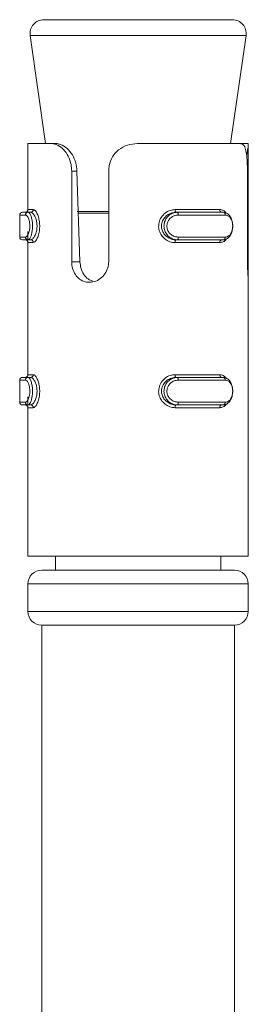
# Model space of a CAD drawing. Header units: millimetres. Extents: x -285 to 376, y -1480 to -23.
# Tile 30 of 38: x 20 to 28, y -59 to -23. Entities that reach past the tile are written whole.
import ezdxf

# ---------------------------------------------------------------- set-up
doc = ezdxf.new("R2010")
doc.units = ezdxf.units.MM

msp = doc.modelspace()

# ---------------------------------------------------------------- linework, layer by layer
at = {"color": 7, "linetype": 'Continuous', "lineweight": 15}
for p, q in [((20.481, -23.094), (27.328, -23.094)), ((19.986, -23.664), (20.547, -27.594)), ((27.261, -27.594), (27.823, -23.664)), ((19.904, -27.594), (19.904, -29.994)), ((19.904, -27.594), (20.742, -27.594)), ((20.742, -27.594), (20.92, -27.594)), ((23.88, -27.594), (27.607, -27.594)), ((27.896, -27.594), (27.607, -27.594)), ((27.904, -42.594), (27.904, -27.634)), ((21.492, -31.888), (21.492, -28.594)), ((21.685, -28.594), (21.792, -31.888)), ((22.836, -28.594), (22.836, -31.888)), ((27.874, -31.888), (27.874, -28.594)), ((19.605, -30.194), (19.605, -30.994)), ((19.705, -30.094), (19.908, -30.094)), ((20.001, -30.094), (19.908, -30.094)), ((25.279, -30.094), (25.331, -30.094)), ((25.331, -30.094), (26.995, -30.094)), ((19.908, -31.094), (19.705, -31.094)), ((19.904, -30.796), (19.904, -31.094)), ((20.001, -31.094), (19.908, -31.094)), ((25.279, -31.094), (25.331, -31.094)), ((26.995, -31.094), (25.331, -31.094)), ((19.904, -31.194), (19.904, -35.994)), ((27.897, -42.594), (27.897, -32.447)), ((19.705, -36.094), (19.908, -36.094)), ((20.001, -36.094), (19.908, -36.094)), ((25.279, -36.094), (25.331, -36.094)), ((25.331, -36.094), (26.995, -36.094)), ((19.605, -36.194), (19.605, -36.994)), ((19.904, -36.796), (19.904, -37.094)), ((19.908, -37.094), (19.705, -37.094)), ((19.904, -37.194), (19.904, -42.594)), ((20.001, -37.094), (19.908, -37.094)), ((25.279, -37.094), (25.331, -37.094)), ((26.995, -37.094), (25.331, -37.094)), ((19.904, -42.594), (27.897, -42.594)), ((20.904, -42.594), (20.904, -43.094)), ((26.904, -43.094), (26.904, -42.594)), ((27.897, -42.594), (27.904, -42.594)), ((20.404, -43.094), (27.404, -43.094)), ((19.904, -43.594), (19.904, -44.594)), ((27.904, -44.594), (27.904, -43.594)), ((20.404, -45.094), (20.404, -60.094)), ((20.404, -45.094), (27.404, -45.094)), ((27.404, -60.094), (27.404, -45.094))]:
    msp.add_line(p, q, dxfattribs=at)
at = {"color": 7, "linetype": 'Continuous', "lineweight": 0}
for p, q in [((19.994, -23.664), (19.986, -23.664)), ((27.823, -23.664), (19.994, -23.664)), ((21.492, -28.594), (21.685, -28.594)), ((19.904, -29.994), (20.096, -29.994)), ((25.246, -29.994), (26.869, -29.994)), ((19.813, -30.194), (19.605, -30.194)), ((21.694, -30.058), (22.836, -30.058)), ((22.836, -30.129), (21.714, -30.129)), ((27.07, -30.194), (25.363, -30.194)), ((19.605, -30.994), (19.813, -30.994)), ((25.363, -30.994), (27.07, -30.994)), ((20.096, -31.194), (19.904, -31.194)), ((26.869, -31.194), (25.246, -31.194)), ((21.492, -31.888), (21.792, -31.888)), ((19.904, -35.994), (20.096, -35.994)), ((25.246, -35.994), (26.869, -35.994)), ((19.813, -36.194), (19.605, -36.194)), ((27.07, -36.194), (25.363, -36.194)), ((19.605, -36.994), (19.813, -36.994)), ((20.096, -37.194), (19.904, -37.194)), ((26.869, -37.194), (25.246, -37.194)), ((25.363, -36.994), (27.07, -36.994)), ((27.904, -43.594), (19.904, -43.594)), ((19.904, -44.594), (27.904, -44.594))]:
    msp.add_line(p, q, dxfattribs=at)
at = {"color": 7, "linetype": 'Continuous', "lineweight": 0, "flags": 128}
for points in [[(25.246, -29.994), (25.246, -30.013), (25.248, -30.032), (25.251, -30.049), (25.255, -30.064), (25.261, -30.077), (25.266, -30.086), (25.273, -30.092), (25.279, -30.094)], [(25.331, -30.094), (25.337, -30.095), (25.343, -30.101), (25.349, -30.11), (25.354, -30.123), (25.358, -30.138), (25.361, -30.155), (25.363, -30.174), (25.363, -30.194)], [(25.279, -31.094), (25.273, -31.095), (25.266, -31.101), (25.261, -31.11), (25.255, -31.123), (25.251, -31.138), (25.248, -31.155), (25.246, -31.174), (25.246, -31.194)], [(25.363, -30.994), (25.363, -31.013), (25.361, -31.032), (25.358, -31.049), (25.354, -31.064), (25.349, -31.077), (25.343, -31.086), (25.337, -31.092), (25.331, -31.094)], [(25.246, -35.994), (25.246, -36.013), (25.248, -36.032), (25.251, -36.049), (25.255, -36.064), (25.261, -36.077), (25.266, -36.086), (25.273, -36.092), (25.279, -36.094)], [(25.331, -36.094), (25.337, -36.095), (25.343, -36.101), (25.349, -36.11), (25.354, -36.123), (25.358, -36.138), (25.361, -36.155), (25.363, -36.174), (25.363, -36.194)], [(25.279, -37.094), (25.273, -37.095), (25.266, -37.101), (25.261, -37.11), (25.255, -37.123), (25.251, -37.138), (25.248, -37.155), (25.246, -37.174), (25.246, -37.194)], [(25.363, -36.994), (25.363, -37.013), (25.361, -37.032), (25.358, -37.049), (25.354, -37.064), (25.349, -37.077), (25.343, -37.086), (25.337, -37.092), (25.331, -37.094)]]:
    msp.add_lwpolyline(points, dxfattribs=at)
at = {"color": 7, "linetype": 'Continuous', "lineweight": 15}
for centre, radius, start, end in [((20.481, -23.594), 0.5, 90, 188.1301), ((27.328, -23.594), 0.5, 351.8699, 90), ((19.804, -29.994), 0.1, 270, 0), ((19.705, -30.194), 0.1, 90, 180), ((27.404, -30.129), 0.5, 171.8699, 175.9247), ((19.705, -30.994), 0.1, 180, 270), ((19.804, -31.194), 0.1, 0, 90), ((19.705, -36.194), 0.1, 90, 180), ((19.804, -35.994), 0.1, 270, 0), ((19.705, -36.994), 0.1, 180, 270), ((19.804, -37.194), 0.1, 0, 90), ((20.404, -43.594), 0.5, 90, 180), ((27.404, -43.594), 0.5, 0, 90), ((20.404, -44.594), 0.5, 180, 270), ((27.404, -44.594), 0.5, 270, 0)]:
    msp.add_arc(centre, radius, start, end, dxfattribs=at)
at = {"color": 7, "linetype": 'Continuous', "lineweight": 0}
for centre, radius, start, end in [((19.999, -29.996), 0.0977, 271.4409, 1.3743), ((26.958, -30.005), 0.09, 172.8105, 260.2804), ((19.91, -30.191), 0.0975, 91.5763, 181.4866), ((26.98, -30.183), 0.0902, 353.0352, 80.6855), ((19.91, -30.996), 0.0975, 178.5048, 268.4323), ((19.999, -31.191), 0.0977, 358.6277, 88.5529), ((26.958, -31.182), 0.09, 99.7264, 187.1868), ((26.98, -31.005), 0.0902, 279.3055, 6.9739), ((19.91, -36.191), 0.0975, 91.5677, 181.4952), ((19.999, -35.996), 0.0977, 271.4471, 1.3723), ((26.958, -36.005), 0.09, 172.8132, 260.2736), ((26.98, -36.183), 0.0902, 353.0261, 80.6945), ((19.91, -36.996), 0.0975, 178.5134, 268.4237), ((19.999, -37.191), 0.0977, 358.6257, 88.5591), ((26.958, -37.182), 0.09, 99.7196, 187.1895), ((26.98, -37.004), 0.0902, 279.3145, 6.9648)]:
    msp.add_arc(centre, radius, start, end, dxfattribs=at)
at = {"color": 7, "linetype": 'Continuous', "lineweight": 15}
for points, knots in [([(21.492, -28.594), (21.487, -28.514), (21.476, -28.325), (21.376, -28.045), (21.203, -27.799), (20.988, -27.639), (20.831, -27.595), (20.752, -27.594), (20.742, -27.594)], [0, 0, 0, 0, 0.147077, 0.351354, 0.555298, 0.760037, 0.971376, 1, 1, 1, 1]), ([(20.92, -27.594), (20.976, -27.599), (21.107, -27.613), (21.328, -27.751), (21.524, -27.994), (21.653, -28.285), (21.675, -28.493), (21.685, -28.594)], [0, 0, 0, 0, 0.173196, 0.407728, 0.615899, 0.813566, 1, 1, 1, 1]), ([(23.88, -27.594), (23.757, -27.604), (23.512, -27.625), (23.19, -27.804), (22.963, -28.067), (22.851, -28.346), (22.841, -28.525), (22.836, -28.594)], [0, 0, 0, 0, 0.2271129, 0.4549051, 0.6672495, 0.8721221, 1, 1, 1, 1]), ([(27.874, -28.594), (27.872, -28.483), (27.87, -28.263), (27.846, -27.969), (27.796, -27.746), (27.717, -27.615), (27.642, -27.6), (27.607, -27.594)], [0, 0, 0, 0, 0.204181, 0.4083732, 0.6123256, 0.8181289, 1, 1, 1, 1]), ([(27.896, -27.594), (27.9, -27.604), (27.909, -27.624), (27.884, -27.808), (27.858, -27.976), (27.85, -28.082), (27.85, -28.082)], [0, 0, 0, 0, 0.340047, 0.681111, 0.999048, 1, 1, 1, 1]), ([(25.279, -30.094), (25.279, -30.094), (25.226, -30.094), (25.115, -30.111), (24.957, -30.19), (24.828, -30.321), (24.754, -30.483), (24.746, -30.652), (24.795, -30.807), (24.892, -30.939), (25.031, -31.041), (25.168, -31.087), (25.253, -31.094), (25.279, -31.094), (25.279, -31.094)], [0, 0, 0, 0, 0.000036, 0.10113, 0.213606, 0.327135, 0.435875, 0.536193, 0.632077, 0.730794, 0.836857, 0.949309, 0.999964, 1, 1, 1, 1]), ([(26.995, -30.094), (26.995, -30.094), (27.035, -30.094), (27.119, -30.114), (27.224, -30.203), (27.3, -30.339), (27.34, -30.502), (27.341, -30.669), (27.308, -30.823), (27.245, -30.954), (27.152, -31.052), (27.063, -31.089), (27.008, -31.094), (26.995, -31.094), (26.995, -31.094)], [0, 0, 0, 0, 0.000038, 0.112216, 0.224489, 0.337098, 0.445587, 0.547545, 0.646168, 0.74679, 0.852426, 0.963251, 0.999962, 1, 1, 1, 1]), ([(22.836, -31.888), (22.833, -31.941), (22.825, -32.076), (22.741, -32.283), (22.583, -32.476), (22.374, -32.604), (22.144, -32.652), (21.922, -32.614), (21.729, -32.496), (21.585, -32.311), (21.504, -32.097), (21.495, -31.95), (21.492, -31.888)], [0, 0, 0, 0, 0.0675425, 0.1728504, 0.2793817, 0.387325, 0.4946849, 0.6004061, 0.7059568, 0.8130299, 0.9210391, 1, 1, 1, 1]), ([(21.792, -31.888), (21.801, -31.97), (21.819, -32.136), (21.926, -32.355), (22.074, -32.525), (22.203, -32.577), (22.262, -32.601)], [0, 0, 0, 0, 0.2575419, 0.5152241, 0.7751636, 1, 1, 1, 1]), ([(27.897, -32.447), (27.896, -32.44), (27.892, -32.376), (27.882, -32.228), (27.874, -32.033), (27.874, -31.918), (27.874, -31.888)], [0, 0, 0, 0, 0.05027, 0.452077, 0.854482, 1, 1, 1, 1]), ([(25.279, -36.094), (25.279, -36.094), (25.226, -36.094), (25.115, -36.111), (24.957, -36.19), (24.828, -36.321), (24.754, -36.483), (24.746, -36.652), (24.795, -36.807), (24.892, -36.939), (25.031, -37.041), (25.168, -37.087), (25.253, -37.094), (25.279, -37.094), (25.279, -37.094)], [0, 0, 0, 0, 0.000036, 0.10113, 0.213606, 0.327131, 0.435871, 0.53619, 0.632078, 0.730792, 0.836857, 0.949309, 0.999964, 1, 1, 1, 1]), ([(26.995, -36.094), (26.995, -36.094), (27.035, -36.094), (27.119, -36.114), (27.224, -36.203), (27.3, -36.339), (27.34, -36.502), (27.341, -36.669), (27.308, -36.823), (27.245, -36.954), (27.152, -37.052), (27.063, -37.089), (27.008, -37.094), (26.995, -37.094), (26.995, -37.094)], [0, 0, 0, 0, 0.0000382, 0.112216, 0.2244872, 0.3370999, 0.4455845, 0.5475428, 0.6461664, 0.7467885, 0.8524245, 0.9632505, 0.9999618, 1, 1, 1, 1])]:
    msp.add_open_spline(points, degree=3, knots=knots, dxfattribs=at)
at = {"color": 7, "linetype": 'Continuous', "lineweight": 0}
for points, knots in [([(20.096, -29.994), (20.106, -29.995), (20.138, -30), (20.196, -30.057), (20.26, -30.179), (20.308, -30.339), (20.333, -30.524), (20.329, -30.725), (20.292, -30.92), (20.23, -31.076), (20.159, -31.175), (20.116, -31.188), (20.096, -31.194)], [0, 0, 0, 0, 0.049966, 0.160719, 0.26597, 0.36526, 0.462973, 0.565668, 0.67602, 0.789423, 0.900468, 1, 1, 1, 1]), ([(25.246, -31.194), (25.216, -31.192), (25.119, -31.187), (24.963, -31.13), (24.806, -31.008), (24.697, -30.848), (24.643, -30.663), (24.653, -30.462), (24.734, -30.267), (24.879, -30.111), (25.059, -30.012), (25.186, -29.999), (25.246, -29.994)], [0, 0, 0, 0, 0.049966, 0.160721, 0.265969, 0.365259, 0.462972, 0.565672, 0.676023, 0.789423, 0.900468, 1, 1, 1, 1]), ([(26.869, -29.994), (26.89, -29.995), (26.957, -30.001), (27.04, -30.038), (27.086, -30.101), (27.099, -30.12)], [0, 0, 0, 0, 0.24318, 0.782195, 1, 1, 1, 1]), ([(19.813, -30.994), (19.818, -30.993), (19.839, -30.991), (19.877, -30.96), (19.922, -30.883), (19.955, -30.778), (19.973, -30.654), (19.973, -30.52), (19.951, -30.389), (19.911, -30.281), (19.862, -30.208), (19.829, -30.198), (19.813, -30.194)], [0, 0, 0, 0, 0.037282, 0.149826, 0.256281, 0.356424, 0.453447, 0.553207, 0.659996, 0.772419, 0.885916, 1, 1, 1, 1]), ([(19.908, -30.094), (19.908, -30.094), (19.924, -30.094), (19.958, -30.114), (20.008, -30.203), (20.048, -30.339), (20.07, -30.502), (20.071, -30.669), (20.052, -30.823), (20.019, -30.954), (19.973, -31.052), (19.935, -31.089), (19.913, -31.094), (19.908, -31.094), (19.908, -31.094)], [0, 0, 0, 0, 0.000039, 0.112216, 0.224489, 0.337098, 0.445586, 0.547544, 0.646167, 0.746789, 0.852426, 0.963252, 0.999961, 1, 1, 1, 1]), ([(20.001, -31.094), (20.001, -31.094), (20.02, -31.094), (20.064, -31.076), (20.133, -30.997), (20.195, -30.866), (20.233, -30.704), (20.237, -30.535), (20.212, -30.381), (20.164, -30.248), (20.1, -30.146), (20.043, -30.1), (20.01, -30.094), (20.001, -30.094), (20.001, -30.094)], [0, 0, 0, 0, 0.0000367, 0.1011308, 0.2136065, 0.3271314, 0.4358718, 0.5361902, 0.6320779, 0.730791, 0.8368566, 0.9493098, 0.9999633, 1, 1, 1, 1]), ([(25.331, -31.094), (25.331, -31.094), (25.276, -31.094), (25.164, -31.073), (25.014, -30.984), (24.901, -30.848), (24.842, -30.685), (24.84, -30.518), (24.89, -30.364), (24.984, -30.233), (25.117, -30.136), (25.24, -30.098), (25.313, -30.094), (25.331, -30.094), (25.331, -30.094)], [0, 0, 0, 0, 0.000038, 0.112216, 0.224487, 0.3371, 0.445584, 0.547542, 0.646166, 0.746788, 0.852425, 0.963251, 0.999962, 1, 1, 1, 1]), ([(25.363, -30.194), (25.348, -30.194), (25.287, -30.196), (25.182, -30.227), (25.069, -30.304), (24.989, -30.409), (24.946, -30.533), (24.947, -30.667), (24.998, -30.798), (25.095, -30.906), (25.222, -30.979), (25.316, -30.989), (25.363, -30.994)], [0, 0, 0, 0, 0.037283, 0.149826, 0.256283, 0.356426, 0.453449, 0.553209, 0.659992, 0.772415, 0.885916, 1, 1, 1, 1]), ([(27.07, -30.994), (27.08, -30.993), (27.123, -30.991), (27.193, -30.96), (27.264, -30.883), (27.313, -30.778), (27.339, -30.654), (27.338, -30.52), (27.308, -30.389), (27.248, -30.281), (27.167, -30.208), (27.102, -30.198), (27.07, -30.194)], [0, 0, 0, 0, 0.0372845, 0.1498268, 0.2562833, 0.356424, 0.453447, 0.553207, 0.6599957, 0.7724171, 0.8859143, 1, 1, 1, 1]), ([(27.112, -31.058), (27.111, -31.061), (27.081, -31.116), (26.997, -31.173), (26.91, -31.187), (26.869, -31.194)], [0, 0, 0, 0, 0.033383, 0.543117, 1, 1, 1, 1]), ([(19.908, -36.094), (19.908, -36.094), (19.924, -36.094), (19.958, -36.114), (20.008, -36.203), (20.048, -36.339), (20.07, -36.502), (20.071, -36.669), (20.052, -36.823), (20.019, -36.954), (19.973, -37.052), (19.935, -37.089), (19.913, -37.094), (19.908, -37.094), (19.908, -37.094)], [0, 0, 0, 0, 0.000039, 0.112216, 0.224487, 0.337099, 0.445584, 0.547542, 0.646165, 0.746787, 0.852425, 0.963252, 0.999961, 1, 1, 1, 1]), ([(20.001, -37.094), (20.001, -37.094), (20.02, -37.094), (20.064, -37.076), (20.133, -36.997), (20.195, -36.866), (20.233, -36.704), (20.237, -36.535), (20.212, -36.381), (20.164, -36.248), (20.1, -36.146), (20.043, -36.1), (20.01, -36.094), (20.001, -36.094), (20.001, -36.094)], [0, 0, 0, 0, 0.000037, 0.101131, 0.213606, 0.327135, 0.435875, 0.536194, 0.632077, 0.730794, 0.836857, 0.94931, 0.999963, 1, 1, 1, 1]), ([(20.096, -35.994), (20.106, -35.995), (20.138, -36), (20.196, -36.057), (20.26, -36.179), (20.308, -36.339), (20.333, -36.524), (20.329, -36.725), (20.292, -36.92), (20.23, -37.076), (20.159, -37.175), (20.116, -37.188), (20.096, -37.194)], [0, 0, 0, 0, 0.049966, 0.16072, 0.265969, 0.365259, 0.462972, 0.565671, 0.676023, 0.789423, 0.900468, 1, 1, 1, 1]), ([(25.246, -37.194), (25.216, -37.192), (25.119, -37.187), (24.963, -37.13), (24.806, -37.008), (24.697, -36.848), (24.643, -36.663), (24.653, -36.462), (24.734, -36.267), (24.879, -36.111), (25.059, -36.012), (25.186, -35.999), (25.246, -35.994)], [0, 0, 0, 0, 0.049966, 0.160719, 0.26597, 0.36526, 0.462973, 0.565669, 0.67602, 0.789423, 0.900468, 1, 1, 1, 1]), ([(25.331, -37.094), (25.331, -37.094), (25.276, -37.094), (25.164, -37.073), (25.014, -36.984), (24.901, -36.848), (24.842, -36.685), (24.84, -36.518), (24.89, -36.364), (24.984, -36.233), (25.117, -36.136), (25.24, -36.098), (25.313, -36.094), (25.331, -36.094), (25.331, -36.094)], [0, 0, 0, 0, 0.000038, 0.112216, 0.224489, 0.337098, 0.445586, 0.547544, 0.646168, 0.74679, 0.852427, 0.963251, 0.999962, 1, 1, 1, 1]), ([(26.869, -35.994), (26.89, -35.995), (26.957, -36.001), (27.04, -36.038), (27.086, -36.101), (27.099, -36.12)], [0, 0, 0, 0, 0.243181, 0.782205, 1, 1, 1, 1]), ([(19.813, -36.994), (19.818, -36.993), (19.839, -36.991), (19.877, -36.96), (19.922, -36.883), (19.955, -36.778), (19.973, -36.654), (19.973, -36.52), (19.951, -36.389), (19.911, -36.281), (19.862, -36.208), (19.829, -36.198), (19.813, -36.194)], [0, 0, 0, 0, 0.037282, 0.149826, 0.256282, 0.356425, 0.453449, 0.553209, 0.659993, 0.772416, 0.885917, 1, 1, 1, 1]), ([(25.363, -36.194), (25.348, -36.194), (25.287, -36.196), (25.182, -36.227), (25.069, -36.304), (24.989, -36.409), (24.946, -36.533), (24.947, -36.667), (24.998, -36.798), (25.095, -36.906), (25.222, -36.979), (25.316, -36.989), (25.363, -36.994)], [0, 0, 0, 0, 0.037283, 0.149825, 0.256282, 0.356424, 0.453447, 0.553207, 0.659995, 0.772418, 0.885915, 1, 1, 1, 1]), ([(27.07, -36.994), (27.08, -36.993), (27.123, -36.991), (27.193, -36.96), (27.264, -36.883), (27.313, -36.778), (27.339, -36.654), (27.338, -36.52), (27.308, -36.389), (27.248, -36.281), (27.167, -36.208), (27.102, -36.198), (27.07, -36.194)], [0, 0, 0, 0, 0.037285, 0.149828, 0.256284, 0.356425, 0.453449, 0.553209, 0.659993, 0.772415, 0.885915, 1, 1, 1, 1]), ([(27.112, -37.058), (27.111, -37.061), (27.081, -37.116), (26.997, -37.173), (26.91, -37.187), (26.869, -37.194)], [0, 0, 0, 0, 0.033383, 0.543117, 1, 1, 1, 1])]:
    msp.add_open_spline(points, degree=3, knots=knots, dxfattribs=at)

doc.saveas('drawing.dxf')
